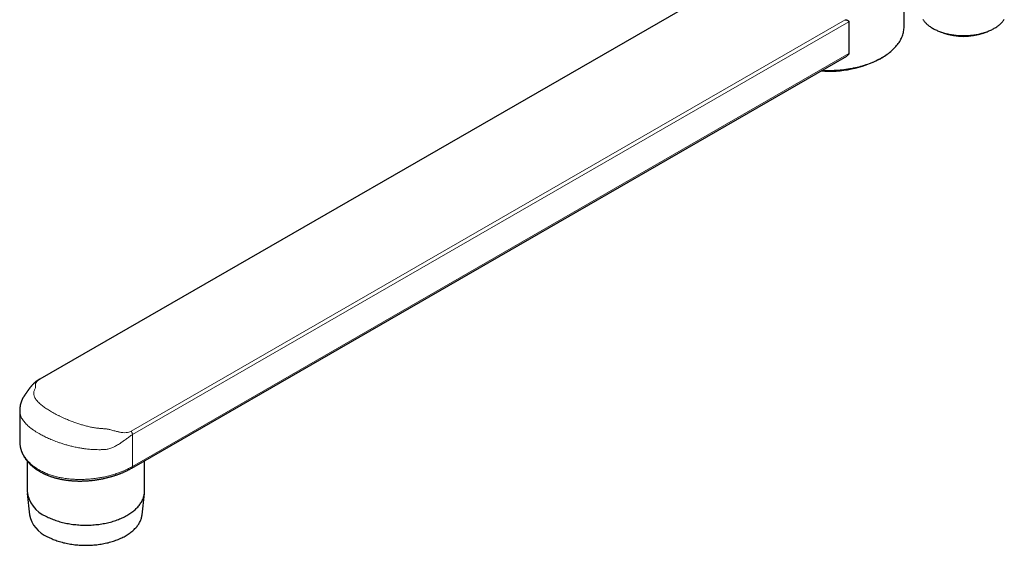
# Model space of a CAD drawing. Header units: millimetres. Extents: x 8 to 974, y 12 to 621.
# Tile 34 of 56: x 695 to 883, y 67 to 168. Entities that reach past the tile are written whole.
import ezdxf

# ---------------------------------------------------------------- set-up
doc = ezdxf.new("R2010")
doc.units = ezdxf.units.MM

msp = doc.modelspace()

# ---------------------------------------------------------------- linework, layer by layer
at = {"color": 7, "linetype": 'Continuous', "lineweight": 30}
for p, q in [((863.84, 166.41), (863.84, 179.97)), ((834.84, 177.61), (698.42, 98.97)), ((853.26, 167.35), (853.26, 161.27)), ((870.77, 165.44), (871.4, 165.21)), ((879.04, 165.21), (879.66, 165.44)), ((716, 81.91), (852.87, 160.8)), ((859.24, 160.28), (859.59, 160.49)), ((694.56, 92.91), (694.56, 87.07)), ((694.56, 87.07), (694.56, 87.07)), ((695.97, 83.29), (695.97, 77.48)), ((718.45, 77.48), (718.45, 83.32)), ((696, 77.08), (696.43, 72.99)), ((717.99, 72.99), (718.42, 77.08))]:
    msp.add_line(p, q, dxfattribs=at)
at = {"color": 8, "linetype": 'Continuous', "lineweight": 0}
for p, q in [((834.84, 177.57), (698.54, 99)), ((715.88, 88.98), (852.55, 167.75)), ((853.26, 167.35), (716.15, 88.32)), ((716.15, 82.23), (853.26, 161.27)), ((716.15, 88.32), (716.15, 82.23))]:
    msp.add_line(p, q, dxfattribs=at)
at = {"color": 7, "linetype": 'Continuous', "lineweight": 30, "flags": 128}
for points in [[(867.46, 167.76), (867.54, 167.64), (867.63, 167.53), (867.72, 167.41), (867.82, 167.29), (867.93, 167.18), (868.04, 167.07), (868.16, 166.96), (868.28, 166.85), (868.4, 166.74), (868.53, 166.64), (868.67, 166.53), (868.81, 166.43), (868.95, 166.34), (869.1, 166.24), (869.26, 166.15), (869.42, 166.05), (869.58, 165.97), (869.74, 165.88), (869.92, 165.8), (870.09, 165.72), (870.27, 165.64), (870.45, 165.56), (870.63, 165.49), (870.82, 165.42), (871.01, 165.35), (871.21, 165.29), (871.41, 165.23), (871.61, 165.17), (871.81, 165.12), (872.01, 165.07), (872.22, 165.02), (872.43, 164.97), (872.64, 164.93), (872.86, 164.89), (873.07, 164.86), (873.29, 164.83), (873.51, 164.8), (873.73, 164.77), (873.95, 164.75)], [(873.95, 164.75), (874.17, 164.73), (874.39, 164.72), (874.61, 164.71), (874.84, 164.7), (875.06, 164.7), (875.28, 164.7), (875.51, 164.7), (875.73, 164.7), (875.95, 164.71), (876.17, 164.73), (876.4, 164.74), (876.62, 164.76), (876.84, 164.79), (877.06, 164.81), (877.27, 164.84), (877.49, 164.88), (877.7, 164.91), (877.92, 164.95), (878.13, 165), (878.34, 165.04), (878.54, 165.09), (878.75, 165.15), (878.95, 165.2), (879.15, 165.26), (879.34, 165.33), (879.53, 165.39), (879.72, 165.46), (879.91, 165.53), (880.09, 165.6), (880.27, 165.68), (880.45, 165.76), (880.62, 165.84), (880.79, 165.93), (880.95, 166.02), (881.11, 166.11), (881.27, 166.2), (881.42, 166.29), (881.57, 166.39), (881.71, 166.49), (881.85, 166.59), (881.98, 166.7), (882.11, 166.8), (882.23, 166.91), (882.35, 167.02), (882.46, 167.13), (882.57, 167.24), (882.67, 167.36), (882.77, 167.48), (882.86, 167.59), (882.95, 167.71), (883.03, 167.83)], [(848.11, 158.06), (848.19, 158.06), (848.57, 158.05), (848.95, 158.04), (849.33, 158.03), (849.71, 158.04), (850.09, 158.05), (850.47, 158.06), (850.84, 158.08), (851.22, 158.11), (851.6, 158.14), (851.97, 158.17), (852.34, 158.22), (852.71, 158.26), (853.08, 158.32), (853.45, 158.38), (853.81, 158.44), (854.17, 158.51), (854.52, 158.59), (854.88, 158.67), (855.23, 158.76), (855.57, 158.85), (855.91, 158.94), (856.25, 159.05), (856.58, 159.15), (856.91, 159.26), (857.23, 159.38), (857.54, 159.5), (857.85, 159.63), (858.16, 159.76), (858.46, 159.9), (858.75, 160.04), (859.03, 160.18), (859.31, 160.33), (859.58, 160.48), (859.85, 160.64), (860.11, 160.8), (860.36, 160.96), (860.6, 161.13), (860.84, 161.3), (861.06, 161.48), (861.28, 161.66), (861.49, 161.84), (861.7, 162.03), (861.89, 162.21), (862.08, 162.41), (862.25, 162.6), (862.42, 162.8), (862.58, 162.99), (862.73, 163.2), (862.87, 163.4), (863, 163.61), (863.13, 163.81), (863.24, 164.02), (863.34, 164.23), (863.44, 164.44), (863.52, 164.66), (863.59, 164.87), (863.66, 165.09), (863.71, 165.31), (863.76, 165.52), (863.79, 165.74), (863.82, 165.96), (863.83, 166.18), (863.84, 166.4), (863.84, 166.41)], [(699.58, 72.72), (699.8, 72.6), (700.03, 72.49), (700.25, 72.39), (700.49, 72.28), (700.73, 72.18), (700.97, 72.09), (701.21, 71.99), (701.47, 71.91), (701.72, 71.82), (701.98, 71.74), (702.24, 71.66), (702.51, 71.59), (702.78, 71.52), (703.05, 71.46), (703.32, 71.4), (703.6, 71.34), (703.88, 71.29), (704.16, 71.24), (704.44, 71.19), (704.73, 71.15), (705.02, 71.12), (705.31, 71.09), (705.6, 71.06), (705.89, 71.04), (706.18, 71.02), (706.48, 71.01), (706.77, 71), (707.06, 70.99), (707.36, 70.99), (707.65, 71), (707.95, 71.01), (708.24, 71.02), (708.53, 71.04), (708.82, 71.06), (709.11, 71.09), (709.4, 71.12), (709.69, 71.15), (709.98, 71.19), (710.26, 71.24), (710.54, 71.29), (710.82, 71.34), (711.1, 71.4), (711.37, 71.46), (711.65, 71.52), (711.91, 71.59), (712.18, 71.66), (712.44, 71.74), (712.7, 71.82), (712.95, 71.91), (713.21, 71.99), (713.45, 72.09), (713.69, 72.18), (713.93, 72.28), (714.17, 72.39), (714.39, 72.49), (714.62, 72.6), (714.84, 72.72), (715.05, 72.83), (715.26, 72.95), (715.46, 73.08), (715.66, 73.2), (715.85, 73.33), (716.03, 73.47), (716.21, 73.6), (716.39, 73.74), (716.55, 73.88), (716.71, 74.02), (716.87, 74.16), (717.01, 74.31), (717.15, 74.46), (717.29, 74.61), (717.41, 74.77), (717.53, 74.92), (717.65, 75.08), (717.75, 75.24), (717.85, 75.4), (717.94, 75.56), (718.02, 75.72), (718.1, 75.88), (718.17, 76.05), (718.23, 76.22), (718.28, 76.38), (718.33, 76.55), (718.37, 76.72), (718.4, 76.89), (718.42, 77.06), (718.44, 77.23), (718.44, 77.4), (718.45, 77.48)], [(699.88, 68.79), (700.09, 68.68), (700.3, 68.58), (700.52, 68.48), (700.75, 68.38), (700.98, 68.28), (701.21, 68.19), (701.45, 68.1), (701.69, 68.01), (701.93, 67.93), (702.18, 67.85), (702.43, 67.78), (702.69, 67.71), (702.95, 67.64), (703.21, 67.58), (703.47, 67.52), (703.74, 67.47), (704.01, 67.42), (704.28, 67.37), (704.55, 67.33), (704.83, 67.29), (705.1, 67.26), (705.38, 67.23), (705.66, 67.2), (705.94, 67.18), (706.22, 67.16), (706.5, 67.15), (706.79, 67.14), (707.07, 67.14), (707.35, 67.14), (707.63, 67.14), (707.92, 67.15), (708.2, 67.16), (708.48, 67.18), (708.76, 67.2), (709.04, 67.23), (709.32, 67.26), (709.59, 67.29), (709.87, 67.33), (710.14, 67.37), (710.41, 67.42), (710.68, 67.47), (710.95, 67.52), (711.21, 67.58), (711.47, 67.64), (711.73, 67.71), (711.99, 67.78), (712.24, 67.85), (712.49, 67.93), (712.73, 68.01), (712.97, 68.1), (713.21, 68.19), (713.44, 68.28), (713.67, 68.38), (713.9, 68.48), (714.12, 68.58), (714.33, 68.68), (714.54, 68.79), (714.75, 68.91), (714.95, 69.02), (715.14, 69.14), (715.33, 69.26), (715.51, 69.39), (715.69, 69.51), (715.86, 69.64), (716.03, 69.77), (716.19, 69.91), (716.34, 70.05), (716.49, 70.18), (716.63, 70.33), (716.77, 70.47), (716.9, 70.61), (717.02, 70.76), (717.13, 70.91), (717.24, 71.06), (717.34, 71.21), (717.44, 71.37), (717.52, 71.52), (717.6, 71.68), (717.68, 71.84), (717.74, 72), (717.8, 72.16), (717.85, 72.32), (717.9, 72.48), (717.93, 72.64), (717.96, 72.8), (717.99, 72.96), (717.99, 72.99)]]:
    msp.add_lwpolyline(points, dxfattribs=at)
at = {"color": 7, "linetype": 'Continuous', "lineweight": 30}
for centre, radius, start, end in [((875.22, 176.2), 11.64, 250.8586, 289.1414), ((849.56, 178.68), 20.79, 265.4911, 297.7511), ((701.75, 78.11), 5.81, 186.2284, 248.0772), ((702.14, 74.16), 5.83, 191.6358, 247.2026)]:
    msp.add_arc(centre, radius, start, end, dxfattribs=at)
at = {"color": 8, "linetype": 'Continuous', "lineweight": 0}
msp.add_arc((715.81, 82.2), 0.344, 304.8597, 6.353, dxfattribs=at)
at = {"color": 7, "linetype": 'Continuous', "lineweight": 30}
for points, knots in [([(852.55, 167.75), (852.59, 167.75), (852.67, 167.74), (852.78, 167.72), (852.9, 167.69), (852.98, 167.66), (853.05, 167.62), (853.1, 167.6), (853.14, 167.57), (853.18, 167.53), (853.21, 167.49), (853.24, 167.45), (853.26, 167.4), (853.26, 167.37), (853.26, 167.35)], [0, 0, 0, 0, 0.12477, 0.248915, 0.373092, 0.498264, 0.562284, 0.623226, 0.687815, 0.748753, 0.813308, 0.874316, 0.93691, 1, 1, 1, 1]), ([(853.26, 161.27), (853.26, 161.25), (853.26, 161.22), (853.24, 161.16), (853.21, 161.1), (853.17, 161.05), (853.13, 161), (853.07, 160.95), (853, 160.89), (852.92, 160.83), (852.88, 160.81), (852.86, 160.8)], [0, 0, 0, 0, 0.090739, 0.184345, 0.29724, 0.413363, 0.503129, 0.59293, 0.77698, 0.943397, 1, 1, 1, 1]), ([(698.42, 98.97), (698.38, 98.95), (698.31, 98.91), (698.22, 98.85), (698.14, 98.8), (698.07, 98.76), (698.01, 98.72), (697.94, 98.67), (697.86, 98.61), (697.78, 98.55), (697.72, 98.51), (697.68, 98.48), (697.64, 98.44), (697.6, 98.41), (697.57, 98.38), (697.52, 98.35), (697.48, 98.31), (697.43, 98.26), (697.37, 98.21), (697.3, 98.15), (697.23, 98.09), (697.16, 98.02), (697.1, 97.96), (697.05, 97.9), (697.01, 97.86), (696.98, 97.83), (696.95, 97.8), (696.92, 97.77), (696.88, 97.73), (696.85, 97.69), (696.82, 97.65), (696.79, 97.61), (696.75, 97.58), (696.72, 97.54), (696.68, 97.49), (696.65, 97.46), (696.63, 97.43), (696.61, 97.4), (696.59, 97.37), (696.56, 97.34), (696.53, 97.31), (696.5, 97.27), (696.48, 97.24), (696.46, 97.22), (696.43, 97.18), (696.41, 97.14), (696.38, 97.11), (696.36, 97.08), (696.34, 97.05), (696.32, 97.03), (696.3, 97), (696.27, 96.96), (696.24, 96.92), (696.21, 96.88), (696.18, 96.84), (696.15, 96.8), (696.12, 96.75), (696.08, 96.7), (696.04, 96.64), (696.01, 96.59), (695.97, 96.54), (695.94, 96.5), (695.91, 96.45), (695.88, 96.41), (695.85, 96.36), (695.82, 96.32), (695.79, 96.27), (695.76, 96.23), (695.74, 96.2), (695.72, 96.17), (695.7, 96.15), (695.69, 96.13), (695.67, 96.11), (695.65, 96.08), (695.63, 96.04), (695.6, 96), (695.57, 95.96), (695.54, 95.91), (695.51, 95.87), (695.48, 95.82), (695.45, 95.78), (695.42, 95.74), (695.39, 95.69), (695.35, 95.62), (695.29, 95.53), (695.22, 95.4), (695.16, 95.29), (695.09, 95.16), (695.03, 95.03), (694.98, 94.92), (694.93, 94.8), (694.89, 94.68), (694.84, 94.56), (694.8, 94.43), (694.75, 94.29), (694.71, 94.14), (694.68, 94.02), (694.66, 93.91), (694.64, 93.82), (694.63, 93.74), (694.62, 93.67), (694.61, 93.6), (694.6, 93.53), (694.59, 93.44), (694.58, 93.36), (694.58, 93.3), (694.57, 93.27), (694.57, 93.24), (694.57, 93.2), (694.56, 93.14), (694.56, 93.08), (694.56, 93), (694.56, 92.94), (694.56, 92.91)], [0, 0, 0, 0, 0.014986, 0.028393, 0.040253, 0.050583, 0.059396, 0.066852, 0.083277, 0.09882, 0.105791, 0.112842, 0.119585, 0.125749, 0.131559, 0.138567, 0.146924, 0.155038, 0.166916, 0.178989, 0.191013, 0.203428, 0.217401, 0.225521, 0.232434, 0.238041, 0.242799, 0.248754, 0.256159, 0.263536, 0.269984, 0.275405, 0.28167, 0.289033, 0.296463, 0.303217, 0.307381, 0.311527, 0.316329, 0.321824, 0.327962, 0.333452, 0.337773, 0.342045, 0.347806, 0.354672, 0.360703, 0.365637, 0.369468, 0.372946, 0.378485, 0.384904, 0.391963, 0.398162, 0.404557, 0.411251, 0.419785, 0.429813, 0.439541, 0.448709, 0.457311, 0.46602, 0.473902, 0.481582, 0.490776, 0.501573, 0.510757, 0.519497, 0.527108, 0.533594, 0.538972, 0.544004, 0.549862, 0.556842, 0.564939, 0.574147, 0.583438, 0.593886, 0.60281, 0.61041, 0.617857, 0.625253, 0.631695, 0.637965, 0.65709, 0.67323, 0.690658, 0.708922, 0.72606, 0.744813, 0.759032, 0.774906, 0.791137, 0.808436, 0.827394, 0.845938, 0.864748, 0.876173, 0.887548, 0.897375, 0.906081, 0.91445, 0.92269, 0.935136, 0.948282, 0.951809, 0.955453, 0.959389, 0.964619, 0.971301, 0.979428, 0.988997, 1, 1, 1, 1]), ([(694.56, 86.98), (694.56, 86.97), (694.56, 86.9), (694.57, 86.78), (694.58, 86.6), (694.6, 86.43), (694.62, 86.26), (694.65, 86.09), (694.68, 85.92), (694.72, 85.76), (694.76, 85.59), (694.81, 85.42), (694.87, 85.25), (694.93, 85.09), (694.99, 84.92), (695.06, 84.76), (695.14, 84.6), (695.22, 84.44), (695.3, 84.28), (695.39, 84.12), (695.49, 83.96), (695.59, 83.81), (695.7, 83.65), (695.81, 83.5), (695.92, 83.35), (696.04, 83.2), (696.17, 83.06), (696.3, 82.91), (696.43, 82.77), (696.57, 82.63), (696.72, 82.5), (696.86, 82.36), (697.02, 82.23), (697.18, 82.1), (697.34, 81.97), (697.5, 81.85), (697.68, 81.73), (697.85, 81.61), (698.03, 81.49), (698.21, 81.38), (698.39, 81.27), (698.58, 81.16), (698.77, 81.06), (698.97, 80.96), (699.17, 80.86), (699.37, 80.76), (699.58, 80.67), (699.79, 80.58), (700.01, 80.5), (700.22, 80.42), (700.44, 80.34), (700.66, 80.26), (700.89, 80.19), (701.12, 80.12), (701.35, 80.05), (701.58, 79.99), (701.81, 79.93), (702.05, 79.88), (702.29, 79.82), (702.53, 79.77), (702.77, 79.73), (703.02, 79.69), (703.27, 79.65), (703.51, 79.61), (703.76, 79.58), (704.02, 79.55), (704.27, 79.53), (704.52, 79.5), (704.78, 79.49), (705.04, 79.47), (705.3, 79.46), (705.55, 79.45), (705.81, 79.44), (706.07, 79.44), (706.33, 79.44), (706.59, 79.45), (706.85, 79.46), (707.11, 79.47), (707.37, 79.48), (707.63, 79.5), (707.89, 79.52), (708.15, 79.54), (708.41, 79.57), (708.67, 79.6), (708.93, 79.63), (709.19, 79.67), (709.44, 79.71), (709.7, 79.75), (709.95, 79.79), (710.2, 79.84), (710.46, 79.89), (710.71, 79.94), (710.95, 80), (711.2, 80.06), (711.45, 80.12), (711.69, 80.18), (711.93, 80.25), (712.17, 80.31), (712.41, 80.39), (712.65, 80.46), (712.88, 80.54), (713.11, 80.61), (713.34, 80.69), (713.57, 80.78), (713.79, 80.86), (714.01, 80.95), (714.23, 81.04), (714.44, 81.13), (714.65, 81.22), (714.86, 81.32), (715.07, 81.42), (715.27, 81.52), (715.47, 81.62), (715.66, 81.72), (715.84, 81.82), (715.95, 81.89), (716, 81.91)], [0, 0, 0, 0, 0.001647, 0.010276, 0.018892, 0.027464, 0.036005, 0.044639, 0.053257, 0.061865, 0.07047, 0.079078, 0.087693, 0.096322, 0.104972, 0.113648, 0.122357, 0.131106, 0.139778, 0.148479, 0.157198, 0.165933, 0.174684, 0.183448, 0.192223, 0.201008, 0.209802, 0.218601, 0.227404, 0.236216, 0.24494, 0.253771, 0.262644, 0.271547, 0.28047, 0.289401, 0.298328, 0.307239, 0.316123, 0.324971, 0.333772, 0.342514, 0.351443, 0.360352, 0.36926, 0.378169, 0.38708, 0.395995, 0.404914, 0.413841, 0.422776, 0.431722, 0.440673, 0.449631, 0.458551, 0.467456, 0.476353, 0.485246, 0.494141, 0.503041, 0.511951, 0.520877, 0.529824, 0.538799, 0.54768, 0.556574, 0.565501, 0.574454, 0.583424, 0.592403, 0.601381, 0.610346, 0.619291, 0.628207, 0.637085, 0.645918, 0.654849, 0.663777, 0.672704, 0.681634, 0.690572, 0.699507, 0.708412, 0.717351, 0.726297, 0.73522, 0.744091, 0.752948, 0.761872, 0.770775, 0.779662, 0.788539, 0.797412, 0.806285, 0.815163, 0.824051, 0.832955, 0.841882, 0.850854, 0.859709, 0.868605, 0.877517, 0.886423, 0.895294, 0.904119, 0.913013, 0.921904, 0.930796, 0.939694, 0.948617, 0.957455, 0.966317, 0.975223, 0.984165, 0.993134, 1, 1, 1, 1])]:
    msp.add_open_spline(points, degree=3, knots=knots, dxfattribs=at)
at = {"color": 8, "linetype": 'Continuous', "lineweight": 0}
for points, knots in [([(698.54, 99), (698.41, 98.93), (698.15, 98.77), (697.93, 98.58), (697.79, 98.44), (697.71, 98.33), (697.64, 98.21), (697.6, 98.11), (697.57, 98.02), (697.56, 97.93), (697.56, 97.82), (697.57, 97.71), (697.58, 97.58), (697.59, 97.47), (697.59, 97.37), (697.58, 97.23), (697.48, 97.05), (697.36, 96.82), (697.29, 96.59), (697.25, 96.37), (697.25, 96.14), (697.28, 95.91), (697.35, 95.66), (697.48, 95.38), (697.66, 95.08), (697.9, 94.77), (698.2, 94.46), (698.6, 94.09), (699.14, 93.66), (699.85, 93.17), (700.53, 92.77), (701.1, 92.44), (701.55, 92.2), (702.02, 91.96), (702.51, 91.73), (703.01, 91.49), (703.58, 91.24), (704.23, 90.98), (704.95, 90.7), (705.68, 90.45), (706.42, 90.22), (707.17, 90.01), (707.92, 89.82), (708.67, 89.67), (709.24, 89.59), (709.62, 89.54), (709.82, 89.52), (710.01, 89.5), (710.18, 89.48), (710.33, 89.48), (710.51, 89.47), (710.71, 89.46), (710.9, 89.45), (711.06, 89.43), (711.22, 89.41), (711.42, 89.37), (711.69, 89.31), (712.01, 89.23), (712.38, 89.13), (712.75, 89.03), (713.09, 88.94), (713.38, 88.87), (713.79, 88.78), (714.31, 88.7), (714.92, 88.69), (715.45, 88.77), (715.74, 88.91), (715.88, 88.98)], [0, 0, 0, 0, 0.016853, 0.03468, 0.043816, 0.053413, 0.063531, 0.074219, 0.082143, 0.090651, 0.100487, 0.112849, 0.125829, 0.136738, 0.145444, 0.151954, 0.171608, 0.1878, 0.205624, 0.223309, 0.240744, 0.258334, 0.276135, 0.299451, 0.32273, 0.346078, 0.369603, 0.393386, 0.429084, 0.464642, 0.500395, 0.518267, 0.536048, 0.553778, 0.571502, 0.589262, 0.607102, 0.630835, 0.654292, 0.677578, 0.700798, 0.724059, 0.747324, 0.77027, 0.793247, 0.7994, 0.805528, 0.811633, 0.817053, 0.820739, 0.826357, 0.833652, 0.839104, 0.844007, 0.848371, 0.854568, 0.862717, 0.872823, 0.884891, 0.897016, 0.907644, 0.916782, 0.924438, 0.946069, 0.965466, 0.983197, 1, 1, 1, 1]), ([(698.42, 98.97), (698.42, 98.97), (698.45, 99), (698.5, 99), (698.54, 99)], [0, 0, 0, 0, 0.097423, 1, 1, 1, 1]), ([(716.15, 88.32), (716.05, 88.26), (715.85, 88.14), (715.53, 87.92), (715.21, 87.69), (714.88, 87.44), (714.52, 87.17), (714.1, 86.87), (713.68, 86.59), (713.3, 86.35), (712.95, 86.15), (712.6, 85.97), (712.22, 85.8), (711.83, 85.66), (711.47, 85.56), (711.11, 85.49), (710.74, 85.46), (710.37, 85.45), (709.91, 85.44), (709.54, 85.44), (709.26, 85.45), (709.16, 85.45), (709.06, 85.46), (708.95, 85.46), (708.87, 85.46), (708.78, 85.47), (708.66, 85.47), (708.44, 85.49), (708.12, 85.51), (707.73, 85.55), (707.34, 85.59), (707, 85.63), (706.72, 85.67), (706.49, 85.71), (706.04, 85.78), (705.39, 85.9), (704.54, 86.09), (703.75, 86.29), (703.02, 86.5), (702.35, 86.72), (701.6, 86.98), (700.77, 87.3), (699.86, 87.69), (699.03, 88.1), (698.34, 88.47), (697.79, 88.81), (697.33, 89.1), (696.91, 89.4), (696.51, 89.71), (696.14, 90.03), (695.81, 90.35), (695.52, 90.66), (695.27, 90.98), (695.03, 91.33), (694.83, 91.7), (694.68, 92.09), (694.59, 92.47), (694.56, 92.75), (694.56, 92.88), (694.56, 92.91)], [0, 0, 0, 0, 0.013323, 0.027874, 0.043751, 0.055546, 0.071239, 0.090839, 0.108395, 0.123464, 0.136048, 0.149434, 0.164521, 0.178365, 0.191025, 0.202912, 0.216762, 0.22941, 0.241982, 0.263924, 0.267367, 0.27081, 0.274253, 0.277694, 0.281135, 0.282575, 0.286895, 0.293805, 0.304875, 0.319329, 0.333107, 0.344093, 0.353485, 0.361285, 0.367492, 0.398309, 0.427377, 0.454698, 0.480273, 0.504105, 0.526196, 0.562643, 0.598409, 0.633513, 0.667974, 0.690953, 0.714216, 0.737767, 0.761613, 0.785761, 0.810214, 0.832361, 0.856253, 0.881892, 0.909281, 0.938422, 0.969316, 0.993423, 1, 1, 1, 1]), ([(694.56, 87.07), (694.56, 87.04), (694.56, 86.91), (694.57, 86.69), (694.6, 86.41), (694.64, 86.16), (694.69, 85.91), (694.77, 85.63), (694.86, 85.33), (694.99, 85.01), (695.14, 84.69), (695.31, 84.38), (695.5, 84.07), (695.71, 83.77), (695.95, 83.47), (696.21, 83.18), (696.49, 82.9), (696.78, 82.63), (697.08, 82.38), (697.41, 82.13), (697.72, 81.91), (698.02, 81.72), (698.31, 81.56), (698.6, 81.4), (698.93, 81.22), (699.31, 81.05), (699.73, 80.87), (700.16, 80.7), (700.6, 80.55), (701.01, 80.42), (701.4, 80.32), (701.76, 80.23), (702.13, 80.14), (702.54, 80.06), (702.99, 79.98), (703.5, 79.91), (704, 79.85), (704.51, 79.8), (704.99, 79.77), (705.42, 79.75), (705.82, 79.74), (706.22, 79.74), (706.66, 79.75), (707.15, 79.77), (707.68, 79.8), (708.21, 79.84), (708.74, 79.9), (709.22, 79.96), (709.66, 80.03), (710.05, 80.1), (710.44, 80.17), (710.88, 80.26), (711.35, 80.37), (711.85, 80.5), (712.33, 80.64), (712.81, 80.78), (713.25, 80.93), (713.63, 81.07), (713.98, 81.2), (714.32, 81.34), (714.69, 81.49), (715.03, 81.65), (715.36, 81.81), (715.63, 81.95), (715.89, 82.09), (716.06, 82.18), (716.15, 82.23)], [0, 0, 0, 0, 0.004036, 0.0218, 0.035299, 0.048799, 0.062353, 0.075907, 0.094138, 0.111755, 0.129434, 0.147144, 0.165079, 0.183046, 0.201243, 0.219474, 0.237773, 0.255374, 0.272976, 0.290702, 0.308428, 0.321901, 0.335375, 0.348905, 0.362434, 0.380634, 0.398139, 0.415643, 0.43327, 0.450897, 0.464292, 0.477687, 0.491137, 0.504586, 0.522676, 0.540232, 0.557787, 0.575463, 0.59314, 0.606572, 0.620004, 0.633489, 0.646975, 0.665112, 0.682788, 0.700464, 0.718263, 0.736062, 0.749589, 0.763116, 0.776698, 0.79028, 0.80855, 0.826229, 0.843909, 0.861714, 0.879519, 0.893053, 0.906587, 0.920177, 0.933767, 0.95205, 0.964018, 0.975996, 0.987993, 1, 1, 1, 1])]:
    msp.add_open_spline(points, degree=3, knots=knots, dxfattribs=at)
msp.add_open_spline([(716.15, 88.32), (716.14, 88.37), (716.14, 88.48), (716.08, 88.65), (716, 88.83), (715.92, 88.93), (715.88, 88.98)], degree=3, dxfattribs=at)

doc.saveas('drawing.dxf')
